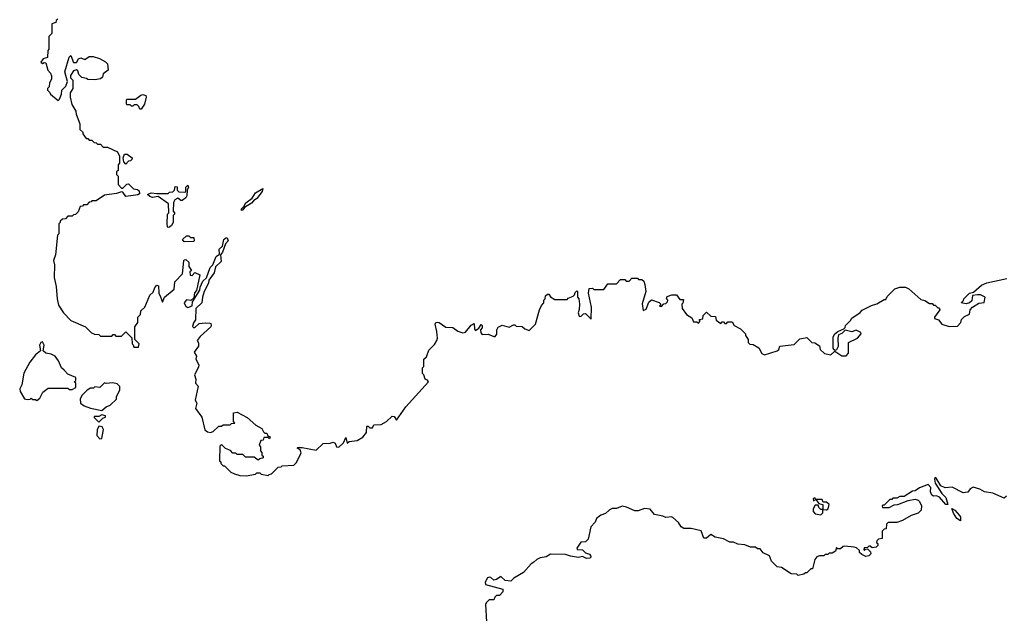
# Model space of a CAD drawing. Extents: x 1980017 to 2252640, y 74400 to 266395.
# Tile 117 of 256: x 2033362 to 2040346, y 237603 to 241814. Entities that reach past the tile are written whole.
import ezdxf

# ---------------------------------------------------------------- set-up
doc = ezdxf.new("R2010")
doc.units = 0

msp = doc.modelspace()

# ---------------------------------------------------------------- linework, layer by layer
at = {"layer": '0CON20XD'}
for points in [[(2033632.5, 241817.5), (2033621.7, 241808.3), (2033620, 241795), (2033590, 241785), (2033590, 241715), (2033570, 241695), (2033570, 241605), (2033562.5, 241595), (2033560, 241545), (2033530, 241535), (2033513.3, 241513.3), (2033525, 241502.5), (2033535, 241510), (2033548.3, 241508.3), (2033562.5, 241455), (2033580, 241435), (2033587.5, 241415), (2033587, 241393), (2033573, 241367), (2033571.7, 241338.3), (2033560, 241325), (2033560, 241315), (2033577, 241297), (2033580, 241285), (2033635, 241240), (2033645, 241250), (2033658.8, 241285), (2033662.5, 241315), (2033688.8, 241341.2), (2033702.5, 241375), (2033683.3, 241445), (2033713, 241547), (2033725, 241560), (2033745, 241510), (2033765, 241510), (2033780, 241535), (2033795, 241542.5), (2033825, 241532.5), (2033855, 241553.3), (2033883, 241553), (2033928.3, 241538.3), (2033970, 241515), (2033985, 241500), (2033990, 241455), (2033955, 241430), (2033950, 241405), (2033936.4, 241393.6), (2033895, 241387.5), (2033845, 241390), (2033837, 241397), (2033803, 241403), (2033782.5, 241425), (2033775, 241450), (2033765, 241457.5), (2033745, 241450), (2033723, 241417), (2033721.7, 241401.7), (2033740, 241385), (2033740, 241325), (2033720, 241295), (2033720, 241265), (2033733, 241213), (2033760, 241165), (2033763, 241143), (2033790, 241075), (2033790, 241035), (2033810, 241015), (2033810, 241005), (2033835, 240970), (2033845, 240970), (2033855, 240960), (2033875, 240960), (2033891.7, 240941.7), (2033905, 240940), (2033915, 240930), (2033935, 240930), (2033955, 240910), (2033985, 240910), (2034056.4, 240876.4), (2034070, 240845), (2034070, 240795), (2034060, 240785), (2034060, 240745), (2034050, 240735), (2034050, 240715), (2034060, 240705), (2034060, 240645), (2034085, 240620), (2034095, 240620), (2034121.7, 240648.3), (2034135, 240650), (2034170, 240615), (2034198.8, 240608.8), (2034209.3, 240599.3), (2034211.7, 240578.3), (2034199.3, 240570.7), (2034115, 240560), (2034095, 240590), (2034085, 240592.5), (2034049.3, 240580.7), (2033965, 240570), (2033905, 240530), (2033875, 240530), (2033868.3, 240521.7), (2033855, 240520), (2033838.3, 240501.7), (2033815, 240500), (2033808.3, 240491.7), (2033791.7, 240488.3), (2033778.3, 240451.7), (2033758.3, 240431.7), (2033745, 240430), (2033735, 240420), (2033705, 240420), (2033688.3, 240401.7), (2033665, 240400), (2033650, 240385), (2033650, 240375), (2033640, 240365), (2033640, 240295), (2033630, 240285), (2033617.5, 240145), (2033602.5, 240105), (2033610, 240075), (2033607.5, 239985), (2033621.7, 239921.7), (2033627.5, 239835), (2033638.3, 239788.3), (2033673.6, 239733.6), (2033725, 239680), (2033830, 239635), (2033873, 239593), (2033893, 239583), (2033925, 239580), (2033935, 239570), (2034015, 239570), (2034025, 239580), (2034035, 239580), (2034045, 239570), (2034085, 239570), (2034115, 239600), (2034158.3, 239558.3), (2034160, 239515), (2034168.3, 239508.3), (2034171.7, 239491.7), (2034205, 239490), (2034210, 239515), (2034180, 239545), (2034180, 239635), (2034200, 239665), (2034200, 239705), (2034218.3, 239721.7), (2034221.7, 239748.3), (2034250, 239775), (2034285, 239860), (2034308.3, 239881.7), (2034320, 239915), (2034335, 239930), (2034347, 239927), (2034350, 239875), (2034361.7, 239848.3), (2034375, 239810), (2034390, 239845), (2034458.3, 239901.7), (2034462.5, 239955), (2034518.3, 240011.7), (2034527, 240103), (2034530, 240110), (2034541.7, 240111.7), (2034562.5, 240095), (2034563, 240063), (2034580, 240035), (2034570, 240025), (2034571.7, 240001.7), (2034585, 240000), (2034605, 240020), (2034640, 240005), (2034617, 239893), (2034603, 239877), (2034598.3, 239841.7), (2034577.5, 239822.5), (2034545, 239827.5), (2034530, 239805), (2034540, 239780), (2034555, 239772.5), (2034585.9, 239784.1), (2034588.3, 239811.7), (2034640, 239895), (2034643, 239917), (2034661.7, 239958.3), (2034688.3, 239981.7), (2034712.5, 240055), (2034732, 240075), (2034756.5, 240133.5), (2034779.3, 240150.7), (2034777.5, 240185), (2034801.7, 240208.3), (2034810.8, 240255), (2034823.6, 240266.4), (2034835, 240267.5), (2034840, 240245), (2034821.2, 240225), (2034800, 240165), (2034786.2, 240145), (2034790.6, 240099.4), (2034750.3, 240059.7), (2034742.1, 240017.9), (2034704.3, 239965.7), (2034702.5, 239945), (2034672, 239885), (2034659.2, 239845)], [(2034225, 241180), (2034215, 241180), (2034208.3, 241198.3), (2034195, 241210), (2034175, 241210), (2034165, 241200), (2034155, 241200), (2034145, 241210), (2034125, 241210), (2034120, 241215), (2034120, 241245), (2034125, 241250), (2034185, 241250), (2034220.7, 241279.3), (2034235, 241282.5), (2034256.1, 241276.1), (2034260, 241265), (2034246.7, 241215), (2034225, 241180)], [(2034115, 240790), (2034100, 240805), (2034097.5, 240835), (2034105, 240860), (2034125, 240860), (2034160, 240835), (2034158.3, 240821.7), (2034148.3, 240811.7), (2034135, 240810), (2034115, 240790)], [(2034415, 240340), (2034410, 240345), (2034407.5, 240365), (2034410, 240435), (2034420, 240445), (2034418.3, 240508.3), (2034345, 240560), (2034305, 240552.5), (2034285, 240560), (2034270, 240575), (2034295, 240586.7), (2034335, 240580), (2034415, 240580), (2034425, 240590), (2034448.3, 240591.7), (2034460, 240605), (2034465, 240630), (2034478.3, 240628.3), (2034480, 240605), (2034491.7, 240591.7), (2034535, 240590), (2034540, 240595), (2034540, 240625), (2034555, 240640), (2034560, 240625), (2034550, 240605), (2034547.5, 240565), (2034540, 240550), (2034515, 240532.5), (2034505, 240532.5), (2034483, 240547), (2034463.6, 240536.4), (2034453, 240517), (2034450, 240455), (2034460, 240445), (2034460, 240435), (2034450, 240425), (2034450, 240375), (2034440, 240355), (2034425, 240342.5), (2034415, 240340)], [(2034935, 240460), (2034935, 240472.5), (2034952, 240488), (2034965.7, 240515), (2035011.1, 240548.9), (2035034.3, 240585), (2035086.4, 240616.4), (2035082, 240595), (2035045.4, 240544.6), (2035020.5, 240529.5), (2035007.2, 240512.8), (2034957.3, 240482.7), (2034945, 240464), (2034935, 240460)], [(2034528.3, 240238.3), (2034517.5, 240255), (2034545, 240280), (2034561.7, 240281.7), (2034575, 240270), (2034598.3, 240268.3), (2034600, 240245), (2034595, 240240), (2034528.3, 240238.3)], [(2034659.2, 239845), (2034654.3, 239805), (2034611.2, 239765), (2034610, 239685), (2034595, 239662.5), (2034588.8, 239638.8), (2034595, 239630), (2034605, 239630), (2034635, 239660), (2034677, 239663), (2034711.7, 239661.7), (2034718.3, 239658.3), (2034720, 239645), (2034717.5, 239635), (2034642.3, 239567.7), (2034621.7, 239538.3), (2034631.7, 239521.7), (2034631.7, 239498.3), (2034600, 239455), (2034617.5, 239427.5), (2034612.5, 239405), (2034632.5, 239365), (2034631.7, 239348.3), (2034602.5, 239295), (2034612.5, 239265), (2034610, 239235), (2034627.5, 239215), (2034607.5, 239115), (2034620, 239095), (2034610, 239055), (2034653.6, 238993.6), (2034676.7, 238905), (2034695, 238890), (2034715, 238886.7), (2034735, 238892.5), (2034775, 238930), (2034795, 238930), (2034805, 238940), (2034855, 238940), (2034865, 238950), (2034888.3, 238951.7), (2034880, 238965), (2034880, 239025), (2034905, 239030), (2034975, 238992.5), (2035037, 238937), (2035080, 238915), (2035091.7, 238891.7), (2035101.7, 238881.7), (2035115, 238880), (2035121.7, 238861.7), (2035140, 238855), (2035135, 238840), (2035125, 238850), (2035095, 238850), (2035088.3, 238831.7), (2035071.7, 238828.3), (2035060, 238795), (2035070, 238785), (2035070, 238755), (2035080, 238745), (2035080, 238725), (2035088.3, 238718.3), (2035090, 238705), (2035065, 238700), (2035055, 238690), (2035025, 238710), (2034965, 238710), (2034945, 238730), (2034905, 238730), (2034895, 238740), (2034875, 238740), (2034858.3, 238758.3), (2034821.7, 238771.7), (2034795, 238800), (2034781.7, 238788.3), (2034780, 238685), (2034788.3, 238678.3), (2034790, 238665), (2034805, 238650), (2034815, 238650), (2034860, 238605), (2034885, 238592.5), (2034925, 238580), (2034968.3, 238578.3), (2035035, 238590), (2035045, 238600), (2035065, 238600), (2035075, 238590), (2035125, 238580), (2035131.7, 238588.3), (2035148.3, 238591.7), (2035195, 238640), (2035217, 238643), (2035225, 238650), (2035307, 238653), (2035327, 238673), (2035358.3, 238741.7), (2035353, 238763), (2035330, 238775), (2035335, 238780), (2035365, 238780), (2035465, 238760), (2035515, 238807.5), (2035565, 238810), (2035585, 238817.5), (2035599.3, 238809.3), (2035610, 238785), (2035625, 238782.5), (2035658.3, 238811.7), (2035675, 238850), (2035685, 238810), (2035698.3, 238821.7), (2035755, 238830), (2035796.7, 238853.3), (2035822, 238885), (2035825, 238930), (2035835, 238930), (2035845, 238920), (2035865, 238920), (2035875, 238940), (2035927, 238943), (2035965, 238963.3), (2036005, 239001.2), (2036019.3, 238999.3), (2036035, 238972.5), (2036101.9, 239068.1), (2036262.5, 239245), (2036256.1, 239256.1), (2036237.5, 239265), (2036230, 239295), (2036220, 239305), (2036220, 239345), (2036230, 239355), (2036230, 239405), (2036247, 239423), (2036265, 239470), (2036305, 239510), (2036321.7, 239538.3), (2036326.7, 239555), (2036322.3, 239602.3), (2036309.2, 239655), (2036314.5, 239665.5), (2036325, 239669.2), (2036337, 239667), (2036385, 239632.5), (2036435, 239630), (2036470, 239605), (2036505, 239592.5), (2036525, 239597.5), (2036563.6, 239646.4), (2036585, 239660), (2036588.3, 239618.3), (2036595, 239610), (2036620, 239625), (2036635, 239652.5), (2036642.5, 239645), (2036641.7, 239628.3), (2036630, 239615), (2036633, 239593), (2036641.7, 239581.7), (2036685, 239582.5), (2036725, 239566.2), (2036735, 239566.7), (2036747.7, 239582.3), (2036746.7, 239615), (2036757, 239633), (2036785, 239647.5), (2036835, 239632.5), (2036865, 239650), (2036875, 239650), (2036885, 239640), (2036927, 239637), (2036945, 239620), (2036975, 239610), (2037020, 239655), (2037050, 239755), (2037063, 239787), (2037080, 239805), (2037080, 239825), (2037090, 239835), (2037092.5, 239855), (2037105, 239867.5), (2037115, 239867.5), (2037128.3, 239848.3), (2037158.3, 239828.3), (2037245, 239830), (2037251.7, 239838.3), (2037288.3, 239851.7), (2037298.3, 239861.7), (2037301.7, 239878.3), (2037315, 239890), (2037320, 239885), (2037320, 239845), (2037327.5, 239835), (2037332.5, 239795), (2037331.7, 239758.3), (2037323.8, 239735), (2037331.7, 239711.7), (2037341.7, 239708.3), (2037361.7, 239728.3), (2037375, 239730), (2037415, 239690), (2037418, 239775), (2037397.5, 239875), (2037401.7, 239908.3), (2037425, 239910), (2037435, 239900), (2037505, 239900), (2037535, 239940), (2037595, 239940), (2037625, 239970), (2037655, 239970), (2037665, 239960), (2037685, 239960), (2037705, 239980), (2037745, 239980), (2037751.7, 239971.7), (2037775, 239970), (2037788.3, 239958.3), (2037797.5, 239935), (2037803.3, 239885), (2037778.3, 239798.3), (2037785, 239750), (2037805, 239760), (2037825, 239810), (2037845, 239827.5), (2037898.3, 239808.3), (2037910, 239795), (2037901.7, 239781.7), (2037915, 239780), (2037931.7, 239798.3), (2037945, 239800), (2037958.3, 239811.7), (2037960, 239825), (2037950, 239835), (2037955, 239850), (2037988.3, 239861.7), (2038021.7, 239861.7), (2038045, 239830), (2038070, 239830), (2038067, 239803), (2038060, 239795), (2038062.5, 239765), (2038091.7, 239721.7), (2038129.3, 239699.3), (2038141.7, 239671.7), (2038165, 239670), (2038178.3, 239661.7), (2038190, 239675), (2038181.7, 239688.3), (2038208.3, 239691.7), (2038210, 239715), (2038235, 239740), (2038265, 239710), (2038298.3, 239708.3), (2038301.7, 239681.7), (2038335, 239660), (2038345, 239670), (2038355, 239670), (2038365, 239660), (2038375, 239660), (2038385, 239670), (2038415, 239670), (2038430, 239645), (2038475, 239620), (2038510, 239585), (2038510, 239575), (2038530, 239545), (2038530, 239525), (2038541.7, 239511.7), (2038565, 239510), (2038605, 239486.7), (2038626.7, 239445), (2038645, 239436.2), (2038736.1, 239463.9), (2038746.1, 239473.9), (2038753, 239497), (2038855, 239510), (2038895, 239550), (2038945, 239560), (2038980, 239525), (2039001.7, 239521.7), (2039035, 239500), (2039040, 239475), (2039070, 239445), (2039115, 239437.5), (2039145, 239463.8), (2039195, 239430), (2039225, 239430), (2039241.7, 239448.3), (2039240, 239525), (2039305, 239553.8), (2039330, 239585), (2039327.5, 239595), (2039295, 239611.2), (2039265, 239598.8), (2039218.3, 239611.7), (2039193, 239587), (2039170.5, 239579.5), (2039165.8, 239555.8), (2039167.1, 239495), (2039155, 239472.5), (2039145, 239467.5), (2039132, 239485), (2039131.4, 239565), (2039143.4, 239586.6), (2039165, 239603.3), (2039208.3, 239621.7), (2039218.3, 239631.7), (2039220, 239645), (2039255, 239680), (2039263.6, 239696.4), (2039323, 239737), (2039337, 239753), (2039405, 239787.5), (2039441.7, 239798.3), (2039495, 239830), (2039505, 239830), (2039515, 239850), (2039570, 239905), (2039605, 239917.5), (2039646.4, 239916.4), (2039670, 239905), (2039755, 239830), (2039781.7, 239821.7), (2039815, 239800), (2039835, 239800), (2039845, 239790), (2039855, 239790), (2039875, 239770), (2039885, 239770), (2039890, 239755), (2039850, 239705), (2039850, 239695), (2039880, 239685), (2039903.9, 239653.9), (2039955, 239638.8), (2040015, 239640), (2040037.5, 239665), (2040043.6, 239686.4), (2040065, 239707.5), (2040100, 239725), (2040103.6, 239756.4), (2040120, 239775), (2040165, 239802.5), (2040203, 239807), (2040210, 239845), (2040177.5, 239862.5), (2040155, 239863.3), (2040121.7, 239858.3), (2040115, 239820), (2040100, 239805), (2040075, 239797.5), (2040040, 239805), (2040057, 239823), (2040060, 239835), (2040100, 239875), (2040128.3, 239881.7), (2040185, 239930), (2040223, 239947), (2040365, 239977.5)], [(2033485, 239112.5), (2033505, 239130), (2033527, 239173), (2033565, 239200), (2033705, 239200), (2033715, 239190), (2033735, 239190), (2033760, 239205), (2033760, 239235), (2033750, 239245), (2033760, 239255), (2033760, 239275), (2033705, 239300), (2033677, 239327), (2033660, 239345), (2033637.5, 239395), (2033615, 239426.7), (2033585, 239442.5), (2033548.3, 239448.3), (2033530, 239465), (2033536.7, 239505), (2033525, 239530), (2033512.5, 239525), (2033502.5, 239505), (2033510, 239465), (2033475, 239437.5), (2033433.3, 239385), (2033393, 239307), (2033377, 239223), (2033362.5, 239195), (2033366.7, 239176.7), (2033397.5, 239125), (2033415, 239120), (2033437, 239123), (2033445, 239130), (2033455, 239120), (2033475, 239120), (2033485, 239112.5)], [(2033945, 239042.5), (2033975, 239067.5), (2034005, 239080), (2034048.3, 239121.7), (2034048.3, 239141.7), (2034072.5, 239185), (2034071.7, 239211.7), (2034055, 239230), (2034023, 239237), (2033975, 239232.5), (2033965, 239237.5), (2033930, 239205), (2033895, 239210), (2033885, 239200), (2033865, 239200), (2033840, 239185), (2033805, 239150), (2033792.5, 239125), (2033793.6, 239093.6), (2033820, 239075), (2033865, 239057.5), (2033945, 239042.5)], [(2033925, 238960), (2033951.7, 238988.3), (2033970, 238995), (2033970, 239005), (2033945, 239010), (2033925, 239000), (2033891.7, 238998.3), (2033891.7, 238991.7), (2033925, 238960)], [(2033931.7, 238841.7), (2033945, 238842.5), (2033956.1, 238906.1), (2033946.4, 238926.4), (2033925, 238930), (2033912.5, 238905), (2033910, 238865), (2033931.7, 238841.7)], [(2040362.5, 238435), (2040345, 238420), (2040265, 238456), (2040205.9, 238465.9), (2040173.6, 238483.6), (2040125, 238498.8), (2040103.6, 238486.4), (2040088.3, 238461.7), (2040055, 238457.5), (2039977, 238497), (2039927, 238493), (2039896.4, 238506.4), (2039863, 238563), (2039855, 238567.5), (2039850, 238555), (2039855, 238527.5), (2039902.8, 238452.8), (2039931.2, 238425), (2039946, 238374), (2039932.5, 238375), (2039887.4, 238427.4), (2039865, 238436.9), (2039845, 238434), (2039831.8, 238441.8), (2039822.5, 238465), (2039825.6, 238495.6), (2039805, 238516.7), (2039745, 238492.5), (2039715, 238472.5), (2039695, 238470), (2039637, 238433), (2039605, 238432.5), (2039585, 238420), (2039555, 238420), (2039548.3, 238411.7), (2039535, 238410), (2039495, 238370), (2039485, 238370), (2039480, 238365), (2039483, 238353), (2039530, 238355), (2039565, 238373.3), (2039590, 238375), (2039665, 238402.5), (2039715, 238412.5), (2039735, 238406.7), (2039745.7, 238395.7), (2039758, 238365), (2039755.8, 238334.2), (2039735, 238313.3), (2039685, 238296.7), (2039625, 238262.5), (2039585, 238247.5), (2039521.7, 238248.3), (2039510, 238235), (2039508.3, 238201.7), (2039495, 238200), (2039485, 238190), (2039480, 238185), (2039480, 238135), (2039455, 238130), (2039441.7, 238118.3), (2039440, 238105), (2039448.3, 238098.3), (2039450, 238085), (2039438.3, 238071.7), (2039408.3, 238068.3), (2039395, 238080), (2039385, 238080), (2039375, 238070), (2039351.7, 238068.3), (2039350, 238055), (2039355, 238050), (2039361.7, 238058.3), (2039375, 238060), (2039398.3, 238038.3), (2039400, 238025), (2039385, 238010), (2039365, 238007.5), (2039335, 238020), (2039320, 238035), (2039318.3, 238048.3), (2039297, 238067), (2039281.7, 238071.7), (2039215, 238080), (2039203, 238077), (2039185, 238060), (2039165, 238060), (2039155, 238070), (2039150, 238045), (2039125, 238030), (2039105, 238030), (2039095, 238020), (2039075, 238020), (2039065, 238010), (2039035, 238010), (2039017, 238003), (2039002.5, 237985), (2038985, 237920), (2038975, 237920), (2038945, 237890), (2038935, 237890), (2038925, 237880), (2038885, 237872.5), (2038875, 237880), (2038835, 237882.5), (2038765, 237927.5), (2038735, 237932.5), (2038693.8, 237973.8), (2038681.7, 238011.7), (2038635, 238032.5), (2038615, 238060), (2038595, 238060), (2038581.7, 238071.7), (2038545, 238073.3), (2038505, 238088.8), (2038455, 238093.3), (2038425, 238107.5), (2038398.3, 238108.3), (2038355, 238132.5), (2038295, 238142.5), (2038265, 238162.5), (2038235, 238136), (2038216, 238136), (2038195, 238187.5), (2038125, 238203.8), (2038074.3, 238204.3), (2038055, 238217.5), (2038035, 238247.5), (2037995, 238282.5), (2037985, 238287.5), (2037945, 238282.5), (2037925, 238292.5), (2037865, 238303.3), (2037835, 238342.5), (2037795, 238347.5), (2037749.3, 238330.7), (2037725, 238331.2), (2037666.4, 238356.4), (2037635, 238362.5), (2037595, 238347.5), (2037565, 238346.7), (2037543.9, 238336.1), (2037518.3, 238311.7), (2037485, 238300), (2037453.6, 238276.4), (2037445, 238250), (2037413, 238217), (2037395, 238130), (2037375, 238110), (2037341.7, 238108.3), (2037313.3, 238065), (2037317.5, 238055), (2037355, 238052.5), (2037375, 238032.5), (2037405, 238024), (2037416.7, 238005), (2037405.7, 237994.3), (2037382.9, 237992.9), (2037355, 238006.7), (2037325, 238000), (2037268.3, 238008.3), (2037235, 238020), (2037128.3, 238021.7), (2037097, 238003), (2037053, 237997), (2037030, 237985), (2037010, 237965), (2036990, 237955), (2036936.4, 237893.6), (2036867, 237853), (2036845, 237832.5), (2036805, 237836.7), (2036775, 237863.3), (2036745, 237844), (2036725, 237838.8), (2036705, 237858), (2036695, 237860.8), (2036680, 237855), (2036663.8, 237825), (2036666.7, 237806.7), (2036790, 237775), (2036790, 237755), (2036765, 237730), (2036745, 237730), (2036731.7, 237718.3), (2036725, 237700), (2036691.7, 237698.3), (2036671.7, 237678.3), (2036667.5, 237665), (2036673, 237543)], [(2039045, 238302.5), (2039060, 238315), (2039060, 238340), (2039085, 238337.5), (2039096.4, 238343.6), (2039103.3, 238375), (2039085, 238392.5), (2039061.7, 238391.7), (2039055, 238410), (2039010, 238410), (2039005, 238420), (2038995, 238420), (2038990, 238415), (2038991.7, 238401.7), (2039010, 238410), (2039031.7, 238381.7), (2039060, 238375), (2039060, 238340), (2039045, 238340), (2039030, 238355), (2039025, 238370), (2039005, 238370), (2038990, 238345), (2038990, 238325), (2039005, 238310), (2039045, 238302.5)], [(2040035, 238260), (2040010, 238275), (2039984.7, 238314.7), (2039975, 238347.5), (2039995, 238334.2), (2040027.3, 238297.3), (2040035.5, 238284.5), (2040035, 238260)]]:
    msp.add_lwpolyline(points, dxfattribs=at)

doc.saveas('drawing.dxf')
